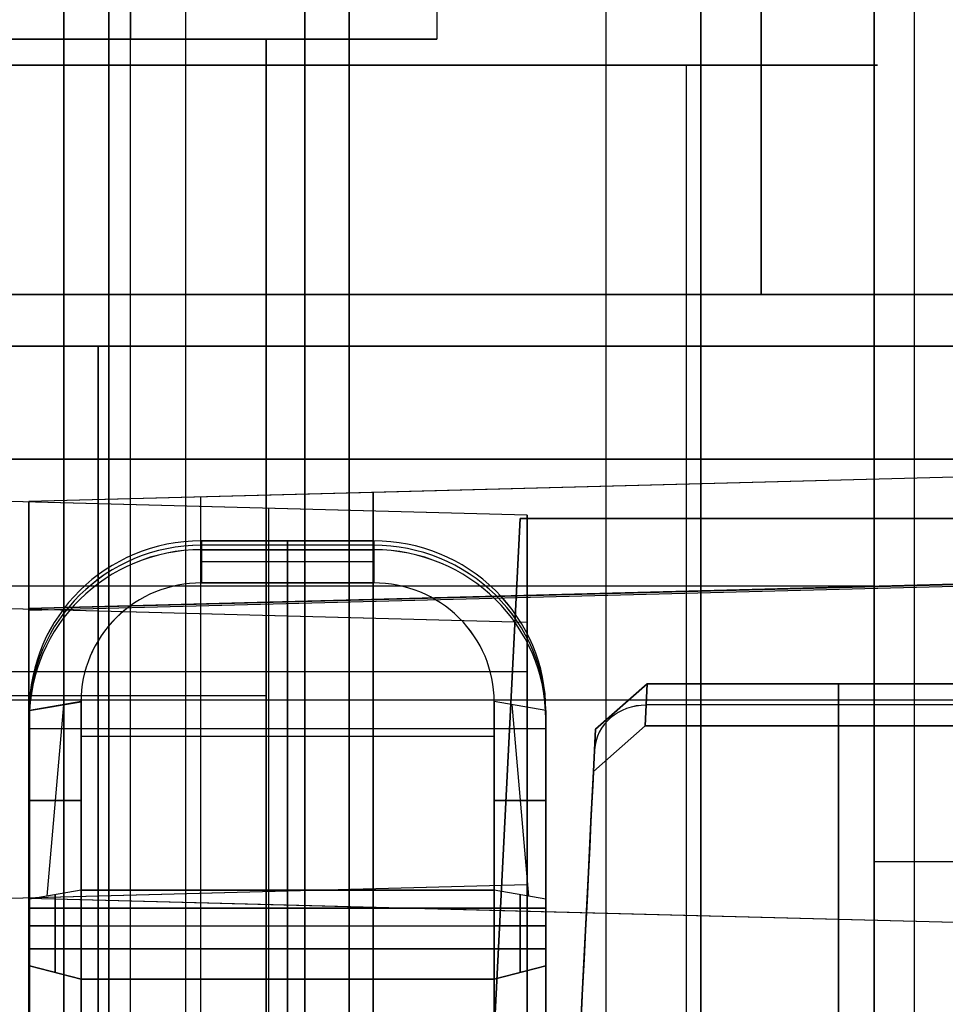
# Model space of a CAD drawing. Extents: x -8 to 8, y 0 to 107.
# Tile 145 of 256: x -0.04 to 2.64, y 20.59 to 23.45. Entities that reach past the tile are written whole.
import ezdxf

# ---------------------------------------------------------------- set-up
doc = ezdxf.new("R2010")
doc.units = 0
doc.layers.add('COUPLER_CASE', color=7, linetype='CONTINUOUS')
doc.layers.add('COUPLER_PCB', color=7, linetype='CONTINUOUS')

msp = doc.modelspace()

# ---------------------------------------------------------------- linework, layer by layer
at = {"layer": 'COUPLER_CASE', "color": 254}
for p, q in [((1.4297, 22.0112, 143.2515), (-5.0389, 22.1806, 143.0821)), ((1.4297, 22.0112, 144.1738), (-0.0703, 22.0505, 144.2131)), ((0.6797, 20.919, 144.1934), (0.6797, 22.0309, 144.1934)), ((1.4297, 20.9387, 144.1738), (1.4297, 22.0112, 144.1738)), ((1.4297, 20.9387, 143.2515), (1.4297, 22.0112, 143.2515)), ((1.4297, 22.0112, 143.2515), (1.4297, 22.0112, 144.1738)), ((1.4297, 22.0112, 143.7126), (1.4297, 20.9387, 143.7126)), ((-5.0389, 21.87, 8.3143), (1.4297, 21.7006, 8.145)), ((-0.0703, 21.7399, 7.1834), (1.4297, 21.7006, 7.2227)), ((0.6797, 18.9006, 7.203), (0.6797, 21.7202, 7.203)), ((1.4297, 21.7006, 8.145), (1.4297, 20.3427, 8.145)), ((1.4297, 18.9202, 7.2227), (1.4297, 21.7006, 7.2227)), ((1.4297, 21.7006, 7.2227), (1.4297, 21.7006, 8.145)), ((1.4297, 21.7006, 8.0992), (1.4297, 19.47, 8.0992)), ((1.4297, 21.5562, 8.145), (-5.9153, 21.5562, 8.3373)), ((-5.9153, 21.4749, 143.0592), (1.4297, 21.4749, 143.2515)), ((-0.0703, 21.4749, 144.2131), (1.4297, 21.4749, 144.1738)), ((1.4297, 21.4749, 144.1738), (1.4297, 21.4749, 143.2515)), ((-5.0389, 20.7693, 143.0821), (1.4297, 20.9387, 143.2515)), ((-0.0703, 20.8994, 144.2131), (1.4297, 20.9387, 144.1738)), ((1.4297, 20.9387, 144.1738), (1.4297, 20.9387, 143.2515))]:
    msp.add_line(p, q, dxfattribs=at)
at = {"layer": 'COUPLER_CASE', "color": 9}
for p, q in [((4.9507, 22.1806, 145.583), (-0.0178, 22.0505, 145.7131)), ((4.9507, 22.1806, 144.3976), (0.5734, 22.066, 144.3976)), ((4.9507, 22.1806, 143.0821), (0.9822, 22.0767, 143.186)), ((2.4665, 22.1156, 145.648), (2.4665, 22.1156, 143.1472)), ((0.9822, 22.0767, 144.3869), (-0.0178, 22.0505, 144.4131)), ((0.9822, 22.0767, 144.3869), (0.9822, 22.0767, 143.186)), ((0.9822, 22.0767, 143.186), (0.9822, 20.8732, 143.186)), ((0.9822, 20.8732, 144.3869), (0.9822, 22.0767, 144.3869)), ((0.9822, 20.8732, 143.7865), (0.9822, 22.0767, 143.7865)), ((-0.0178, 20.8994, 144.4131), (-0.0178, 22.0505, 144.4131)), ((-0.0178, 22.0505, 145.7131), (-0.0178, 20.8994, 145.7131)), ((-0.0178, 22.0505, 144.4131), (-0.0178, 22.0505, 145.7131)), ((-0.0178, 22.0505, 145.0631), (-0.0178, 20.8994, 145.0631)), ((0.4822, 20.8863, 144.4), (0.4822, 22.0636, 144.4)), ((-0.0178, 21.7399, 5.6834), (7.5481, 21.9365, 5.8815)), ((4.9507, 21.87, 5.8987), (-0.0178, 21.7399, 5.9062)), ((0.9822, 21.7661, 8.2104), (4.9507, 21.87, 8.3143)), ((4.9507, 21.87, 7.1065), (0.9822, 21.7661, 7.1065)), ((4.2371, 21.8451, 5.7948), (-0.0178, 21.7337, 5.7948)), ((2.4665, 21.8049, 8.2493), (2.4665, 21.8049, 5.9025)), ((-0.0178, 21.7399, 6.9834), (0.9822, 21.7661, 7.0096)), ((0.9822, 21.7661, 8.2104), (0.9822, 21.7661, 7.0096)), ((0.9822, 21.7661, 7.0096), (0.9822, 18.8805, 7.0096)), ((0.9822, 20.4082, 8.2104), (0.9822, 21.7661, 8.2104)), ((0.9822, 19.4483, 7.9927), (0.9822, 21.7661, 7.9927)), ((-0.0178, 18.8805, 5.6834), (-0.0178, 21.7399, 5.6834)), ((-0.0178, 21.7399, 6.9834), (-0.0178, 18.8805, 6.9834)), ((-0.0178, 21.7399, 5.9062), (-0.0178, 21.7399, 6.9834)), ((0.4822, 18.8805, 6.9965), (0.4822, 21.753, 6.9965)), ((-0.0178, 21.4749, 145.7131), (-0.0178, 21.4749, 144.4131)), ((-0.0178, 21.4749, 144.4131), (0.9822, 21.4749, 144.3869)), ((-0.0178, 21.4749, 145.7131), (7.5481, 21.4749, 145.515)), ((0.9822, 21.4749, 144.3869), (0.9822, 21.4749, 143.186)), ((-0.0178, 20.8994, 145.7131), (-0.0178, 20.8994, 144.4131)), ((-0.0178, 20.8994, 144.4131), (0.9822, 20.8732, 144.3869)), ((-0.0178, 20.8994, 145.7131), (4.9507, 20.7693, 145.583)), ((0.5734, 20.8839, 144.3976), (4.9507, 20.7693, 144.3976)), ((0.9822, 20.8732, 143.186), (0.9822, 20.8732, 144.3869)), ((0.9822, 20.8732, 143.186), (4.9507, 20.7693, 143.0821)), ((2.4665, 20.8343, 145.648), (2.4665, 20.8343, 143.1472))]:
    msp.add_line(p, q, dxfattribs=at)
at = {"layer": 'COUPLER_CASE', "color": 9, "extrusion": (1, 1.53029e-12, -1.80136e-13)}
msp.add_arc((22.7337, 5.7948, -0.0178), 1, 173.6027, 186.3973, dxfattribs=at)
at = {"layer": 'COUPLER_PCB', "color": 254}
for p, q in [((0.084, 37.8017, 79.9105), (0.084, 18.2517, 79.9105)), ((0.084, 18.2517, 95.4105), (0.084, 37.8017, 95.4105)), ((0.084, 37.8017, 54.4105), (0.084, 18.2517, 54.4105)), ((0.084, 18.2517, 69.9105), (0.084, 37.8017, 69.9105)), ((2.109, 37.8017, 95.7605), (2.109, 22.6517, 95.7605)), ((2.109, 22.6517, 79.5605), (2.109, 37.8017, 79.5605)), ((2.109, 37.8017, 79.8605), (2.109, 22.6517, 79.8605)), ((2.109, 22.6517, 95.4605), (2.109, 37.8017, 95.4605)), ((2.109, 37.8017, 70.2605), (2.109, 22.6517, 70.2605)), ((2.109, 22.6517, 54.0605), (2.109, 37.8017, 54.0605)), ((2.109, 37.8017, 54.3605), (2.109, 22.6517, 54.3605)), ((2.109, 22.6517, 69.9605), (2.109, 37.8017, 69.9605)), ((0.784, 18.2517, 94.2605), (0.784, 32.6517, 94.2605)), ((0.784, 32.6517, 81.0605), (0.784, 18.2517, 81.0605)), ((0.784, 18.2517, 68.7605), (0.784, 32.6517, 68.7605)), ((0.784, 32.6517, 55.5605), (0.784, 18.2517, 55.5605)), ((1.934, 18.2517, 81.7105), (1.934, 32.6517, 81.7105)), ((1.934, 32.6517, 93.6105), (1.934, 18.2517, 93.6105)), ((1.934, 18.2517, 81.0605), (1.934, 32.6517, 81.0605)), ((1.934, 32.6517, 94.2605), (1.934, 18.2517, 94.2605)), ((1.934, 18.0517, 81.2855), (1.934, 32.6517, 81.2855)), ((1.934, 18.0517, 94.0355), (1.934, 32.6517, 94.0355)), ((1.934, 18.2517, 56.2105), (1.934, 32.6517, 56.2105)), ((1.934, 32.6517, 68.1105), (1.934, 18.2517, 68.1105)), ((1.934, 18.2517, 55.5605), (1.934, 32.6517, 55.5605)), ((1.934, 32.6517, 68.7605), (1.934, 18.2517, 68.7605)), ((1.934, 18.0517, 55.7855), (1.934, 32.6517, 55.7855)), ((1.934, 18.0517, 68.5355), (1.934, 32.6517, 68.5355)), ((5.984, 22.6517, 95.4605), (-0.366, 22.6517, 95.4605)), ((-0.366, 22.6517, 79.8605), (5.984, 22.6517, 79.8605)), ((6.2868, 22.6517, 95.5855), (-0.366, 22.6517, 95.5855)), ((6.2868, 22.6517, 79.7355), (-0.366, 22.6517, 79.7355)), ((5.984, 22.6517, 69.9605), (-0.366, 22.6517, 69.9605)), ((-0.366, 22.6517, 54.3605), (5.984, 22.6517, 54.3605)), ((6.2868, 22.6517, 70.0855), (-0.366, 22.6517, 70.0855)), ((6.2868, 22.6517, 54.2355), (-0.366, 22.6517, 54.2355)), ((5.984, 22.6517, 95.7605), (-0.116, 22.6517, 95.7605)), ((-0.116, 22.6517, 79.5605), (5.984, 22.6517, 79.5605)), ((5.984, 22.6517, 70.2605), (-0.116, 22.6517, 70.2605)), ((-0.116, 22.6517, 54.0605), (5.984, 22.6517, 54.0605)), ((5.834, 22.5017, 79.8605), (-0.366, 22.5017, 79.8605)), ((-0.366, 22.5017, 95.4605), (5.834, 22.5017, 95.4605)), ((5.834, 22.5017, 79.7105), (-0.366, 22.5017, 79.7105)), ((5.834, 22.5017, 95.6105), (-0.366, 22.5017, 95.6105)), ((5.834, 22.5017, 54.3605), (-0.366, 22.5017, 54.3605)), ((-0.366, 22.5017, 69.9605), (5.834, 22.5017, 69.9605)), ((5.834, 22.5017, 54.2105), (-0.366, 22.5017, 54.2105)), ((5.834, 22.5017, 70.1105), (-0.366, 22.5017, 70.1105)), ((-0.116, 22.5017, 79.5605), (5.834, 22.5017, 79.5605)), ((5.834, 22.5017, 95.7605), (-0.116, 22.5017, 95.7605)), ((-0.116, 22.5017, 54.0605), (5.834, 22.5017, 54.0605)), ((5.834, 22.5017, 70.2605), (-0.116, 22.5017, 70.2605)), ((0.184, 18.0517, 79.8605), (0.184, 22.5017, 79.8605)), ((0.184, 22.5017, 79.5605), (0.184, 18.0517, 79.5605)), ((0.184, 18.0517, 95.7605), (0.184, 22.5017, 95.7605)), ((0.184, 22.5017, 95.4605), (0.184, 18.0517, 95.4605)), ((0.184, 18.0517, 54.3605), (0.184, 22.5017, 54.3605)), ((0.184, 22.5017, 54.0605), (0.184, 18.0517, 54.0605)), ((0.184, 18.0517, 70.2605), (0.184, 22.5017, 70.2605)), ((0.184, 22.5017, 69.9605), (0.184, 18.0517, 69.9605)), ((1.409, 22.0017, 79.5605), (1.234, 18.5017, 79.5605)), ((1.234, 18.5017, 79.8605), (1.409, 22.0017, 79.8605)), ((1.234, 18.5017, 95.7605), (1.409, 22.0017, 95.7605)), ((1.409, 22.0017, 95.4605), (1.234, 18.5017, 95.4605)), ((1.409, 22.0017, 79.7105), (1.234, 18.5017, 79.7105)), ((1.409, 22.0017, 95.6105), (1.234, 18.5017, 95.6105)), ((1.409, 22.0017, 54.0605), (1.234, 18.5017, 54.0605)), ((1.234, 18.5017, 54.3605), (1.409, 22.0017, 54.3605)), ((1.234, 18.5017, 70.2605), (1.409, 22.0017, 70.2605)), ((1.409, 22.0017, 69.9605), (1.234, 18.5017, 69.9605)), ((1.409, 22.0017, 54.2105), (1.234, 18.5017, 54.2105)), ((1.409, 22.0017, 70.1105), (1.234, 18.5017, 70.1105)), ((1.409, 22.0017, 79.8605), (3.259, 22.0017, 79.8605)), ((3.259, 22.0017, 79.5605), (1.409, 22.0017, 79.5605)), ((1.409, 22.0017, 95.7605), (3.259, 22.0017, 95.7605)), ((3.259, 22.0017, 95.4605), (1.409, 22.0017, 95.4605)), ((1.409, 22.0017, 79.5605), (1.409, 22.0017, 79.8605)), ((1.409, 22.0017, 95.4605), (1.409, 22.0017, 95.7605)), ((3.259, 22.0017, 79.7105), (1.409, 22.0017, 79.7105)), ((3.259, 22.0017, 95.6105), (1.409, 22.0017, 95.6105)), ((1.409, 22.0017, 54.3605), (3.259, 22.0017, 54.3605)), ((3.259, 22.0017, 54.0605), (1.409, 22.0017, 54.0605)), ((1.409, 22.0017, 70.2605), (3.259, 22.0017, 70.2605)), ((3.259, 22.0017, 69.9605), (1.409, 22.0017, 69.9605)), ((1.409, 22.0017, 54.0605), (1.409, 22.0017, 54.3605)), ((1.409, 22.0017, 69.9605), (1.409, 22.0017, 70.2605)), ((3.259, 22.0017, 54.2105), (1.409, 22.0017, 54.2105)), ((3.259, 22.0017, 70.1105), (1.409, 22.0017, 70.1105)), ((2.334, 22.0017, 79.8605), (2.334, 22.0017, 79.5605)), ((2.334, 22.0017, 95.7605), (2.334, 22.0017, 95.4605)), ((2.334, 22.0017, 54.3605), (2.334, 22.0017, 54.0605)), ((2.334, 22.0017, 70.2605), (2.334, 22.0017, 69.9605)), ((0.484, 21.9363, 81.9377), (0.4838, 21.8143, 82.1112)), ((0.484, 21.9363, 56.4377), (0.4838, 21.8143, 56.6112)), ((0.484, 21.9106, 93.531), (0.4839, 21.9363, 93.3832)), ((0.4839, 21.9363, 93.3832), (0.4839, 21.8143, 93.2097)), ((0.4839, 21.9363, 93.3832), (0.9839, 21.9363, 93.3832)), ((0.484, 21.9106, 68.031), (0.4839, 21.9363, 67.8832)), ((0.4839, 21.9363, 67.8832), (0.4839, 21.8143, 67.7097)), ((0.4839, 21.9363, 67.8832), (0.9839, 21.9363, 67.8832)), ((0.9839, 21.9363, 81.9377), (0.484, 21.9363, 81.9377)), ((0.484, 21.9363, 81.9377), (0.484, 21.9106, 81.7899)), ((0.9839, 21.9363, 56.4377), (0.484, 21.9363, 56.4377)), ((0.484, 21.9363, 56.4377), (0.484, 21.9106, 56.2899)), ((0.7339, 21.8143, 82.1112), (0.7339, 21.9364, 81.9377)), ((0.7339, 21.9364, 93.3832), (0.7339, 21.8143, 93.2097)), ((0.7339, 21.8143, 56.6112), (0.7339, 21.9364, 56.4377)), ((0.7339, 21.9364, 67.8832), (0.7339, 21.8143, 67.7097)), ((0.7339, 21.9363, 93.3832), (0.7339, 21.9106, 93.531)), ((0.7339, 21.9363, 67.8832), (0.7339, 21.9106, 68.031)), ((0.734, 21.9106, 81.7899), (0.734, 21.9363, 81.9377)), ((0.734, 21.9106, 56.2899), (0.734, 21.9363, 56.4377)), ((0.984, 21.9106, 81.7899), (0.9839, 21.9363, 81.9377)), ((0.9839, 21.9363, 81.9377), (0.9839, 21.8143, 82.1112)), ((0.9839, 21.9363, 93.3832), (0.984, 21.9106, 93.531)), ((0.9839, 21.8143, 93.2097), (0.9839, 21.9363, 93.3832)), ((0.984, 21.9106, 56.2899), (0.9839, 21.9363, 56.4377)), ((0.9839, 21.9363, 56.4377), (0.9839, 21.8143, 56.6112)), ((0.9839, 21.9363, 67.8832), (0.984, 21.9106, 68.031)), ((0.9839, 21.8143, 67.7097), (0.9839, 21.9363, 67.8832)), ((0.984, 21.9106, 81.7899), (0.984, 21.9363, 81.9377)), ((0.984, 21.8143, 82.1112), (0.984, 21.9363, 81.9377)), ((0.984, 21.9106, 93.531), (0.984, 21.9363, 93.3832)), ((0.984, 21.8143, 93.2097), (0.984, 21.9363, 93.3832)), ((0.984, 21.9106, 56.2899), (0.984, 21.9363, 56.4377)), ((0.984, 21.8143, 56.6112), (0.984, 21.9363, 56.4377)), ((0.984, 21.9106, 68.031), (0.984, 21.9363, 67.8832)), ((0.984, 21.8143, 67.7097), (0.984, 21.9363, 67.8832)), ((0.9839, 21.9235, 93.4571), (0.4839, 21.9235, 93.4571)), ((0.9839, 21.9235, 67.9571), (0.4839, 21.9235, 67.9571)), ((0.9839, 21.9235, 81.8638), (0.484, 21.9235, 81.8638)), ((0.9839, 21.9235, 56.3638), (0.484, 21.9235, 56.3638)), ((0.984, 21.9106, 81.7899), (0.484, 21.9106, 81.7899)), ((0.484, 21.9106, 93.531), (0.984, 21.9106, 93.531)), ((0.984, 21.9106, 56.2899), (0.484, 21.9106, 56.2899)), ((0.484, 21.9106, 68.031), (0.984, 21.9106, 68.031)), ((0.734, 20.8699, 81.9711), (0.734, 21.9106, 81.7899)), ((0.734, 21.9106, 93.531), (0.734, 20.8699, 93.3498)), ((0.734, 20.8699, 56.4711), (0.734, 21.9106, 56.2899)), ((0.734, 21.9106, 68.031), (0.734, 20.8699, 67.8498)), ((0.9839, 21.8753, 82.0244), (0.4839, 21.8753, 82.0244)), ((0.9839, 21.8753, 93.2965), (0.4839, 21.8753, 93.2965)), ((0.9839, 21.8753, 56.5244), (0.4839, 21.8753, 56.5244)), ((0.9839, 21.8753, 67.7965), (0.4839, 21.8753, 67.7965)), ((0.4838, 21.8143, 82.1112), (0.9839, 21.8143, 82.1112)), ((0.4838, 21.8143, 56.6112), (0.9839, 21.8143, 56.6112)), ((0.9839, 21.8143, 93.2097), (0.4839, 21.8143, 93.2097)), ((0.9839, 21.8143, 67.7097), (0.4839, 21.8143, 67.7097)), ((0.7339, 21.8143, 82.1112), (0.7339, 20.922, 82.2666)), ((0.7339, 20.922, 93.0543), (0.7339, 21.8143, 93.2097)), ((0.7339, 21.8143, 56.6112), (0.7339, 20.922, 56.7666)), ((0.7339, 20.922, 67.5543), (0.7339, 21.8143, 67.7097)), ((1.6283, 21.3894, 79.0604), (1.7783, 21.5217, 79.1153)), ((1.7783, 21.5217, 96.2056), (1.6283, 21.3894, 96.2605)), ((1.6283, 21.3894, 53.5604), (1.7783, 21.5217, 53.6153)), ((1.7783, 21.5217, 70.7056), (1.6283, 21.3894, 70.7605)), ((1.7722, 21.3996, 79.3894), (1.7783, 21.5217, 79.1153)), ((1.7783, 21.5217, 96.2056), (1.7722, 21.3996, 95.9315)), ((1.7722, 21.3996, 53.8894), (1.7783, 21.5217, 53.6153)), ((1.7783, 21.5217, 70.7056), (1.7722, 21.3996, 70.4315)), ((1.7783, 21.5217, 79.1153), (2.8896, 21.5217, 79.1153)), ((2.8896, 21.5217, 96.2056), (1.7783, 21.5217, 96.2056)), ((1.7783, 21.5217, 53.6153), (2.8896, 21.5217, 53.6153)), ((2.8896, 21.5217, 70.7056), (1.7783, 21.5217, 70.7056)), ((2.334, 21.5217, 79.1153), (2.334, 21.3996, 79.3894)), ((2.334, 21.3996, 95.9315), (2.334, 21.5217, 96.2056)), ((2.334, 21.5217, 53.6153), (2.334, 21.3996, 53.8894)), ((2.334, 21.3996, 70.4315), (2.334, 21.5217, 70.7056)), ((0.134, 21.4695, 82.1712), (-0.016, 21.4438, 82.0234)), ((0.134, 21.4695, 93.1497), (-0.016, 21.4438, 93.2975)), ((0.134, 21.4695, 56.6712), (-0.016, 21.4438, 56.5234)), ((0.134, 21.4695, 67.6497), (-0.016, 21.4438, 67.7975)), ((-0.016, 21.4438, 82.0234), (0.134, 21.4691, 82.1713)), ((0.134, 21.4691, 93.1496), (-0.016, 21.4438, 93.2975)), ((-0.016, 21.4438, 56.5234), (0.134, 21.4691, 56.6713)), ((0.134, 21.4691, 67.6496), (-0.016, 21.4438, 67.7975)), ((0.134, 20.922, 82.2666), (0.134, 21.4691, 82.1713)), ((0.134, 21.4691, 93.1496), (0.134, 20.922, 93.0543)), ((0.134, 20.922, 56.7666), (0.134, 21.4691, 56.6713)), ((0.134, 21.4691, 67.6496), (0.134, 20.922, 67.5543)), ((1.334, 21.4695, 82.1712), (1.334, 20.922, 82.2666)), ((1.334, 20.922, 93.0543), (1.334, 21.4695, 93.1497)), ((1.484, 21.4438, 82.0234), (1.334, 21.4695, 82.1712)), ((1.484, 21.4438, 93.2975), (1.334, 21.4695, 93.1497)), ((1.334, 21.4695, 56.6712), (1.334, 20.922, 56.7666)), ((1.334, 20.922, 67.5543), (1.334, 21.4695, 67.6497)), ((1.484, 21.4438, 56.5234), (1.334, 21.4695, 56.6712)), ((1.484, 21.4438, 67.7975), (1.334, 21.4695, 67.6497)), ((-0.016, 21.4438, 82.0234), (-0.016, 20.8961, 82.1188)), ((-0.016, 21.4438, 93.2975), (-0.016, 21.418, 93.4452)), ((-0.016, 20.8961, 93.2021), (-0.016, 21.4438, 93.2975)), ((-0.016, 21.418, 81.8757), (-0.016, 21.4438, 82.0234)), ((-0.016, 21.4438, 93.2975), (-0.016, 21.418, 93.4452)), ((-0.016, 21.4438, 56.5234), (-0.016, 20.8961, 56.6188)), ((-0.016, 21.4438, 67.7975), (-0.016, 21.418, 67.9452)), ((-0.016, 20.8961, 67.7021), (-0.016, 21.4438, 67.7975)), ((-0.016, 21.418, 56.3757), (-0.016, 21.4438, 56.5234)), ((-0.016, 21.4438, 67.7975), (-0.016, 21.418, 67.9452)), ((0.0831, 21.4605, 82.1212), (0.0348, 20.9049, 82.1688)), ((0.0831, 21.4605, 93.1997), (0.0348, 20.9049, 93.1521)), ((0.0831, 21.4605, 56.6212), (0.0348, 20.9049, 56.6688)), ((0.0831, 21.4605, 67.6997), (0.0348, 20.9049, 67.6521)), ((1.3848, 21.4608, 82.1212), (1.4332, 20.9048, 82.1688)), ((1.3848, 21.4608, 93.1997), (1.4332, 20.9048, 93.1521)), ((1.3848, 21.4608, 56.6212), (1.4332, 20.9048, 56.6688)), ((1.3848, 21.4608, 67.6997), (1.4332, 20.9048, 67.6521)), ((1.484, 21.4438, 82.0234), (1.484, 21.418, 81.8757)), ((1.484, 20.896, 93.2021), (1.484, 21.4438, 93.2975)), ((1.484, 21.4438, 93.2975), (1.484, 21.418, 93.4452)), ((1.484, 20.896, 82.1188), (1.484, 21.4438, 82.0234)), ((1.484, 21.4438, 56.5234), (1.484, 21.418, 56.3757)), ((1.484, 20.896, 67.7021), (1.484, 21.4438, 67.7975)), ((1.484, 21.4438, 67.7975), (1.484, 21.418, 67.9452)), ((1.484, 20.896, 56.6188), (1.484, 21.4438, 56.5234)), ((2.8927, 21.4606, 79.2524), (1.7752, 21.4606, 79.2524)), ((2.8927, 21.4606, 96.0685), (1.7752, 21.4606, 96.0685)), ((2.8927, 21.4606, 53.7524), (1.7752, 21.4606, 53.7524)), ((2.8927, 21.4606, 70.5685), (1.7752, 21.4606, 70.5685)), ((-0.016, 20.8699, 81.9711), (-0.016, 21.418, 81.8757)), ((-0.016, 21.418, 93.4452), (-0.016, 20.8699, 93.3498)), ((-0.016, 20.8699, 56.4711), (-0.016, 21.418, 56.3757)), ((-0.016, 21.418, 67.9452), (-0.016, 20.8699, 67.8498)), ((1.484, 20.8699, 81.9711), (1.484, 21.418, 81.8757)), ((1.484, 21.418, 93.4452), (1.484, 20.8699, 93.3498)), ((1.484, 20.8699, 56.4711), (1.484, 21.418, 56.3757)), ((1.484, 21.418, 67.9452), (1.484, 20.8699, 67.8498)), ((1.484, 21.3903, 81.8805), (-0.016, 21.3903, 81.8805)), ((1.484, 21.3903, 93.4404), (-0.016, 21.3903, 93.4404)), ((1.484, 21.3903, 56.3805), (-0.016, 21.3903, 56.3805)), ((1.484, 21.3903, 67.9404), (-0.016, 21.3903, 67.9404)), ((1.6222, 21.2672, 79.3349), (1.7722, 21.3996, 79.3894)), ((1.7722, 21.3996, 95.9315), (1.6222, 21.2672, 95.986)), ((1.6222, 21.2672, 53.8349), (1.7722, 21.3996, 53.8894)), ((1.7722, 21.3996, 70.4315), (1.6222, 21.2672, 70.486)), ((1.6283, 21.3894, 79.0604), (1.6222, 21.2672, 79.3349)), ((1.6222, 21.2672, 95.986), (1.6283, 21.3894, 96.2605)), ((1.6283, 21.3894, 53.5604), (1.6222, 21.2672, 53.8349)), ((1.6222, 21.2672, 70.486), (1.6283, 21.3894, 70.7605)), ((2.8957, 21.3996, 95.9315), (1.7722, 21.3996, 95.9315)), ((1.7722, 21.3996, 79.3894), (2.8957, 21.3996, 79.3894)), ((2.8957, 21.3996, 70.4315), (1.7722, 21.3996, 70.4315)), ((1.7722, 21.3996, 53.8894), (2.8957, 21.3996, 53.8894)), ((1.334, 21.3681, 82.1889), (0.134, 21.3681, 82.1889)), ((1.334, 21.3681, 93.132), (0.134, 21.3681, 93.132)), ((1.334, 21.3681, 56.6889), (0.134, 21.3681, 56.6889)), ((1.334, 21.3681, 67.632), (0.134, 21.3681, 67.632)), ((0.134, 21.1826, 82.2212), (-0.016, 21.1826, 82.0689)), ((-0.016, 21.1826, 93.252), (0.134, 21.1826, 93.0997)), ((0.134, 21.1826, 56.7212), (-0.016, 21.1826, 56.5689)), ((-0.016, 21.1826, 67.752), (0.134, 21.1826, 67.5997)), ((1.484, 21.1828, 82.0689), (1.334, 21.1828, 82.2211)), ((1.334, 21.1828, 93.0998), (1.484, 21.1828, 93.252)), ((1.484, 21.1828, 56.5689), (1.334, 21.1828, 56.7211)), ((1.334, 21.1828, 67.5998), (1.484, 21.1828, 67.752)), ((0.134, 20.922, 82.2666), (-0.016, 20.8961, 82.1188)), ((0.134, 20.922, 93.0543), (-0.016, 20.8961, 93.2021)), ((0.134, 20.922, 56.7666), (-0.016, 20.8961, 56.6188)), ((0.134, 20.922, 67.5543), (-0.016, 20.8961, 67.7021)), ((1.334, 20.922, 82.2666), (0.134, 20.922, 82.2666)), ((0.134, 20.819, 93.0455), (0.134, 20.922, 93.0543)), ((0.134, 20.922, 93.0543), (1.334, 20.922, 93.0543)), ((0.134, 20.922, 82.2666), (0.134, 20.819, 82.2754)), ((1.334, 20.922, 56.7666), (0.134, 20.922, 56.7666)), ((0.134, 20.819, 67.5455), (0.134, 20.922, 67.5543)), ((0.134, 20.922, 67.5543), (1.334, 20.922, 67.5543)), ((0.134, 20.922, 56.7666), (0.134, 20.819, 56.7754)), ((1.334, 20.819, 82.2754), (1.334, 20.922, 82.2666)), ((1.334, 20.922, 93.0543), (1.334, 20.819, 93.0455)), ((1.484, 20.896, 82.1188), (1.334, 20.922, 82.2666)), ((1.484, 20.896, 93.2021), (1.334, 20.922, 93.0543)), ((1.334, 20.819, 56.7754), (1.334, 20.922, 56.7666)), ((1.334, 20.922, 67.5543), (1.334, 20.819, 67.5455)), ((1.484, 20.896, 56.6188), (1.334, 20.922, 56.7666)), ((1.484, 20.896, 67.7021), (1.334, 20.922, 67.5543)), ((-0.016, 20.8961, 82.1188), (-0.016, 20.819, 82.1254)), ((-0.016, 20.819, 93.1955), (-0.016, 20.8961, 93.2021)), ((-0.016, 20.8961, 56.6188), (-0.016, 20.819, 56.6254)), ((-0.016, 20.819, 67.6955), (-0.016, 20.8961, 67.7021)), ((-0.016, 20.819, 81.9755), (-0.016, 20.8699, 81.9711)), ((-0.016, 20.8699, 93.3498), (-0.016, 20.819, 93.3455)), ((1.484, 20.8699, 81.9711), (-0.016, 20.8699, 81.9711)), ((-0.016, 20.8699, 93.3498), (1.484, 20.8699, 93.3498)), ((-0.016, 20.819, 56.4755), (-0.016, 20.8699, 56.4711)), ((-0.016, 20.8699, 67.8498), (-0.016, 20.819, 67.8455)), ((1.484, 20.8699, 56.4711), (-0.016, 20.8699, 56.4711)), ((-0.016, 20.8699, 67.8498), (1.484, 20.8699, 67.8498)), ((1.484, 20.7026, 82.1101), (1.484, 20.896, 82.1188)), ((1.484, 20.7026, 93.2108), (1.484, 20.896, 93.2021)), ((1.484, 20.7026, 56.6101), (1.484, 20.896, 56.6188)), ((1.484, 20.7026, 67.7108), (1.484, 20.896, 67.7021)), ((1.484, 20.819, 81.9755), (1.484, 20.8699, 81.9711)), ((1.484, 20.8699, 93.3498), (1.484, 20.819, 93.3455)), ((1.484, 20.819, 56.4755), (1.484, 20.8699, 56.4711)), ((1.484, 20.8699, 67.8498), (1.484, 20.819, 67.8455)), ((0.134, 20.819, 82.2754), (-0.016, 20.819, 82.1254)), ((-0.016, 20.819, 82.1254), (-0.016, 20.7026, 82.1101)), ((-0.016, 20.819, 93.1955), (0.134, 20.819, 93.0455)), ((-0.016, 20.7026, 93.2108), (-0.016, 20.819, 93.1955)), ((-0.016, 20.819, 93.3455), (-0.016, 20.7516, 93.3531)), ((-0.016, 20.819, 81.9755), (1.484, 20.819, 81.9755)), ((-0.016, 20.819, 93.3455), (1.484, 20.819, 93.3455)), ((0.134, 20.819, 56.7754), (-0.016, 20.819, 56.6254)), ((-0.016, 20.819, 56.6254), (-0.016, 20.7026, 56.6101)), ((-0.016, 20.819, 67.6955), (0.134, 20.819, 67.5455)), ((-0.016, 20.7026, 67.7108), (-0.016, 20.819, 67.6955)), ((-0.016, 20.819, 67.8455), (-0.016, 20.7516, 67.8531)), ((-0.016, 20.819, 56.4755), (1.484, 20.819, 56.4755)), ((-0.016, 20.819, 67.8455), (1.484, 20.819, 67.8455)), ((0.134, 20.819, 82.2754), (0.134, 20.6638, 82.255)), ((0.134, 20.6638, 93.0659), (0.134, 20.819, 93.0455)), ((0.134, 20.819, 82.2755), (1.334, 20.819, 82.2755)), ((0.134, 20.819, 93.0455), (1.334, 20.819, 93.0455)), ((0.134, 20.819, 56.7754), (0.134, 20.6638, 56.755)), ((0.134, 20.6638, 67.5659), (0.134, 20.819, 67.5455)), ((0.134, 20.819, 56.7755), (1.334, 20.819, 56.7755)), ((0.134, 20.819, 67.5455), (1.334, 20.819, 67.5455)), ((1.334, 20.6638, 82.255), (1.334, 20.819, 82.2754)), ((1.334, 20.819, 93.0455), (1.334, 20.6638, 93.0659)), ((1.4839, 20.819, 82.1255), (1.334, 20.819, 82.2754)), ((1.4839, 20.819, 93.1955), (1.334, 20.819, 93.0455)), ((1.334, 20.6638, 56.755), (1.334, 20.819, 56.7754)), ((1.334, 20.819, 67.5455), (1.334, 20.6638, 67.5659)), ((1.4839, 20.819, 56.6255), (1.334, 20.819, 56.7754)), ((1.4839, 20.819, 67.6955), (1.334, 20.819, 67.5455)), ((-0.016, 18.0576, 81.3458), (-0.016, 20.7516, 81.9678)), ((1.484, 20.7516, 93.3531), (-0.016, 20.7516, 93.3531)), ((-0.016, 20.7516, 93.3531), (-0.016, 18.0576, 93.9751)), ((-0.016, 20.7516, 81.9678), (1.484, 20.7516, 81.9678)), ((-0.016, 18.0576, 55.8458), (-0.016, 20.7516, 56.4678)), ((1.484, 20.7516, 67.8531), (-0.016, 20.7516, 67.8531)), ((-0.016, 20.7516, 67.8531), (-0.016, 18.0576, 68.4751)), ((-0.016, 20.7516, 56.4678), (1.484, 20.7516, 56.4678)), ((0.734, 18.0576, 81.3458), (0.734, 20.7516, 81.9678)), ((0.734, 20.7516, 93.3531), (0.734, 18.0576, 93.9751)), ((0.734, 18.0576, 55.8458), (0.734, 20.7516, 56.4678)), ((0.734, 20.7516, 67.8531), (0.734, 18.0576, 68.4751)), ((1.484, 18.0576, 81.3458), (1.484, 20.7516, 81.9678)), ((1.484, 20.7516, 93.3531), (1.484, 18.0576, 93.9751)), ((1.484, 18.0576, 55.8458), (1.484, 20.7516, 56.4678)), ((1.484, 20.7516, 67.8531), (1.484, 18.0576, 68.4751)), ((0.134, 20.6638, 82.255), (-0.016, 20.7026, 82.1101)), ((-0.016, 20.7026, 82.1101), (-0.016, 18.0325, 81.3947)), ((-0.016, 18.0325, 93.9262), (-0.016, 20.7026, 93.2108)), ((-0.016, 20.7026, 93.2108), (0.134, 20.6638, 93.0659)), ((0.134, 20.6638, 56.755), (-0.016, 20.7026, 56.6101)), ((-0.016, 20.7026, 56.6101), (-0.016, 18.0325, 55.8947)), ((-0.016, 18.0325, 68.4262), (-0.016, 20.7026, 67.7108)), ((-0.016, 20.7026, 67.7108), (0.134, 20.6638, 67.5659)), ((1.484, 20.7026, 82.1101), (1.334, 20.6638, 82.255)), ((1.334, 20.6638, 93.0659), (1.484, 20.7026, 93.2108)), ((1.484, 20.7026, 56.6101), (1.334, 20.6638, 56.755)), ((1.334, 20.6638, 67.5659), (1.484, 20.7026, 67.7108)), ((1.484, 18.0325, 81.3947), (1.484, 20.7026, 82.1101)), ((1.484, 20.7026, 93.2108), (1.484, 18.0325, 93.9262)), ((1.484, 18.0325, 55.8947), (1.484, 20.7026, 56.6101)), ((1.484, 20.7026, 67.7108), (1.484, 18.0325, 68.4262)), ((0.134, 20.6638, 82.255), (1.334, 20.6638, 82.255)), ((0.134, 17.9622, 81.5311), (0.134, 20.6638, 82.255)), ((0.134, 20.6638, 93.0659), (0.134, 17.9622, 93.7898)), ((1.334, 20.6638, 93.0659), (0.134, 20.6638, 93.0659)), ((0.134, 20.6638, 56.755), (1.334, 20.6638, 56.755)), ((0.134, 17.9622, 56.0311), (0.134, 20.6638, 56.755)), ((0.134, 20.6638, 67.5659), (0.134, 17.9622, 68.2898)), ((1.334, 20.6638, 67.5659), (0.134, 20.6638, 67.5659)), ((0.734, 20.6638, 82.255), (0.734, 17.9622, 81.5311)), ((0.734, 17.9622, 93.7898), (0.734, 20.6638, 93.0659)), ((0.734, 20.6638, 56.755), (0.734, 17.9622, 56.0311)), ((0.734, 17.9622, 68.2898), (0.734, 20.6638, 67.5659)), ((1.334, 20.6638, 82.255), (1.334, 17.9622, 81.5311)), ((1.334, 17.9622, 93.7898), (1.334, 20.6638, 93.0659)), ((1.334, 20.6638, 56.755), (1.334, 17.9622, 56.0311)), ((1.334, 17.9622, 68.2898), (1.334, 20.6638, 67.5659))]:
    msp.add_line(p, q, dxfattribs=at)
at = {"layer": 'COUPLER_PCB'}
for p, q in [((0.4384, 17.6016, 18.1602), (0.4384, 26.7456, 18.1602)), ((0.4384, 17.6016, 12.2514), (0.4384, 26.7456, 12.2514)), ((0.4384, 17.6016, 32.4765), (0.4384, 26.7456, 32.4765)), ((0.4384, 17.6016, 26.5676), (0.4384, 26.7456, 26.5676)), ((1.6583, 24.4088, 15.3979), (1.6583, 17.6016, 15.3979)), ((1.6583, 24.4088, 29.7142), (1.6583, 17.6016, 29.7142)), ((2.554, 24.4088, 15.3979), (2.554, 17.6016, 15.3979)), ((2.554, 24.4088, 29.7142), (2.554, 17.6016, 29.7142)), ((-0.785, 23.3171, 16.7367), (1.8927, 23.3171, 14.0591)), ((1.8927, 23.3171, 16.7367), (-0.785, 23.3171, 14.0591)), ((-0.785, 23.3171, 31.053), (1.8927, 23.3171, 28.3753)), ((1.8927, 23.3171, 31.053), (-0.785, 23.3171, 28.3753)), ((1.8927, 17.6016, 14.0591), (1.8927, 23.3171, 14.0591)), ((1.8927, 17.6016, 16.7367), (1.8927, 23.3171, 16.7367)), ((1.8927, 17.6016, 28.3753), (1.8927, 23.3171, 28.3753)), ((1.8927, 17.6016, 31.053), (1.8927, 23.3171, 31.053)), ((-2.516, 22.1736, 18.1602), (3.3928, 22.1736, 18.1602)), ((3.3928, 22.1736, 12.2514), (-2.516, 22.1736, 12.2514)), ((-2.516, 22.1736, 32.4765), (3.3928, 22.1736, 32.4765)), ((3.3928, 22.1736, 26.5676), (-2.516, 22.1736, 26.5676))]:
    msp.add_line(p, q, dxfattribs=at)
at = {"layer": 'COUPLER_PCB', "color": 250}
for p, q in [((0.913, 26.7456, 26.5676), (0.913, 17.6016, 26.5676)), ((0.913, 17.6016, 18.1602), (0.913, 26.7456, 18.1602)), ((0.2145, 26.009, 25.6405), (0.2145, 17.6016, 25.6405)), ((0.2145, 17.6016, 22.5925), (0.2145, 26.009, 22.5925)), ((0.2145, 26.009, 22.1353), (0.2145, 17.6016, 22.1353)), ((0.2145, 17.6016, 19.0873), (0.2145, 26.009, 19.0873)), ((2.437, 17.6016, 25.6405), (2.437, 26.009, 25.6405)), ((2.437, 26.009, 22.5925), (2.437, 17.6016, 22.5925)), ((2.437, 17.6016, 22.1353), (2.437, 26.009, 22.1353)), ((2.437, 26.009, 19.0873), (2.437, 17.6016, 19.0873)), ((2.437, 26.009, 25.2595), (2.437, 17.6016, 25.2595)), ((2.437, 26.009, 22.9735), (2.437, 17.6016, 22.9735)), ((2.437, 26.009, 21.7543), (2.437, 17.6016, 21.7543)), ((2.437, 26.009, 19.4683), (2.437, 17.6016, 19.4683)), ((0.278, 24.4088, 25.0055), (0.278, 23.3928, 25.0055)), ((0.278, 23.3928, 23.2275), (0.278, 24.4088, 23.2275)), ((0.278, 24.4088, 21.5003), (0.278, 23.3928, 21.5003)), ((0.278, 23.3928, 19.7223), (0.278, 24.4088, 19.7223)), ((1.167, 24.4088, 24.1165), (1.167, 23.3928, 24.1165)), ((1.167, 24.4088, 20.6113), (1.167, 23.3928, 20.6113)), ((2.437, 17.6016, 24.8785), (2.437, 24.4088, 24.8785)), ((2.437, 24.4088, 23.3545), (2.437, 17.6016, 23.3545)), ((2.437, 17.6016, 21.3733), (2.437, 24.4088, 21.3733)), ((2.437, 24.4088, 19.8493), (2.437, 17.6016, 19.8493)), ((-0.1157, 23.3928, 24.5102), (0.6717, 23.3928, 24.5102)), ((0.6717, 23.3928, 23.7228), (-0.1157, 23.3928, 23.7228)), ((-0.1157, 23.3928, 21.005), (0.6717, 23.3928, 21.005)), ((0.6717, 23.3928, 20.2176), (-0.1157, 23.3928, 20.2176)), ((0.278, 23.3928, 25.0055), (0.278, 23.3928, 24.5102)), ((0.278, 23.3928, 23.7228), (0.278, 23.3928, 23.2275)), ((0.278, 23.3928, 21.5003), (0.278, 23.3928, 21.005)), ((0.278, 23.3928, 20.2176), (0.278, 23.3928, 19.7223)), ((0.278, 19.5828, 24.5102), (0.278, 23.3928, 24.5102)), ((0.278, 19.5828, 21.005), (0.278, 23.3928, 21.005)), ((0.278, 19.5828, 23.7228), (0.278, 23.3928, 23.7228)), ((0.278, 19.5828, 20.2176), (0.278, 23.3928, 20.2176)), ((0.6717, 23.3928, 24.5102), (0.6717, 23.3928, 23.7228)), ((0.6717, 23.3928, 21.005), (0.6717, 23.3928, 20.2176)), ((0.6717, 23.3928, 24.5102), (0.6717, 19.5828, 24.5102)), ((0.6717, 23.3928, 21.005), (0.6717, 19.5828, 21.005)), ((0.6717, 19.5828, 23.7228), (0.6717, 23.3928, 23.7228)), ((0.6717, 19.5828, 20.2176), (0.6717, 23.3928, 20.2176)), ((0.6717, 23.3928, 24.1165), (1.167, 23.3928, 24.1165)), ((0.6717, 23.3928, 20.6113), (1.167, 23.3928, 20.6113)), ((0.6717, 23.3928, 24.1165), (0.6717, 19.5828, 24.1165)), ((0.6717, 23.3928, 20.6113), (0.6717, 19.5828, 20.6113)), ((-2.516, 22.1736, 26.5676), (4.342, 22.1736, 26.5676)), ((-2.516, 22.1736, 18.1602), (4.342, 22.1736, 18.1602)), ((-2.008, 21.8053, 25.6405), (2.437, 21.8053, 25.6405)), ((-2.008, 21.8053, 22.5925), (2.437, 21.8053, 22.5925)), ((-2.008, 21.8053, 22.1353), (2.437, 21.8053, 22.1353)), ((-2.008, 21.8053, 19.0873), (2.437, 21.8053, 19.0873)), ((2.437, 21.8053, 25.6405), (2.437, 21.8053, 24.8785)), ((2.437, 21.8053, 23.3545), (2.437, 21.8053, 22.5925)), ((2.437, 21.8053, 22.1353), (2.437, 21.8053, 21.3733)), ((2.437, 21.8053, 19.8493), (2.437, 21.8053, 19.0873)), ((-0.1157, 21.4878, 24.5102), (0.6717, 21.4878, 24.5102)), ((-0.1157, 21.4878, 21.005), (0.6717, 21.4878, 21.005)), ((-0.1157, 21.4878, 23.7228), (0.6717, 21.4878, 23.7228)), ((-0.1157, 21.4878, 20.2176), (0.6717, 21.4878, 20.2176)), ((0.6717, 21.4878, 24.5102), (0.6717, 21.4878, 23.7228)), ((0.6717, 21.4878, 21.005), (0.6717, 21.4878, 20.2176)), ((2.437, 21.0052, 24.8785), (3.072, 21.0052, 24.8785)), ((2.437, 21.0052, 23.3545), (3.072, 21.0052, 23.3545)), ((2.437, 21.0052, 21.3733), (3.072, 21.0052, 21.3733)), ((2.437, 21.0052, 19.8493), (3.072, 21.0052, 19.8493))]:
    msp.add_line(p, q, dxfattribs=at)
at = {"layer": 'COUPLER_PCB', "extrusion": (0, 1, 0)}
for centre in [(-0.5538, 15.3979, 23.3171), (-0.5538, 29.7142, 23.3171)]:
    msp.add_circle(centre, 1.8934, dxfattribs=at)
at = {"layer": 'COUPLER_PCB', "color": 250, "extrusion": (4.37114e-08, 1, 1.19271e-16)}
for centre, start, end in [((-0.278, 24.1165, 23.3928), 270, 90), ((-0.278, 20.6113, 23.3928), 270, 90), ((-0.278, 24.1165, 23.3928), 90, 270), ((-0.278, 20.6113, 23.3928), 90, 270)]:
    msp.add_arc(centre, 0.889, start, end, dxfattribs=at)
at = {"layer": 'COUPLER_PCB', "color": 254, "extrusion": (-1.13603e-06, 0.171542, 0.985177)}
for centre in [(-0.4841, -7.0554, 84.4861), (-0.4841, -11.4297, 59.3641)]:
    msp.add_arc(centre, 0.5, 269.9999, 359.9997, dxfattribs=at)
at = {"layer": 'COUPLER_PCB', "color": 254, "extrusion": (-1.14867e-06, -0.171541, 0.985177)}
for centre in [(0.4838, 37.1302, 88.236), (0.4838, 32.7559, 63.114)]:
    msp.add_arc(centre, 0.5, 90.0037, 180.0003, dxfattribs=at)
at = {"layer": 'COUPLER_PCB', "color": 254, "extrusion": (-1.29935e-06, 0.171543, 0.985177)}
for centre in [(-0.9841, -7.0553, 84.4861), (-0.9841, -11.4297, 59.3641)]:
    msp.add_arc(centre, 0.5, 179.9998, 270.0044, dxfattribs=at)
at = {"layer": 'COUPLER_PCB', "color": 254, "extrusion": (1.57392e-06, -0.171543, 0.985177)}
for centre in [(0.9842, 37.1304, 88.2359), (0.9842, 32.7561, 63.1139)]:
    msp.add_arc(centre, 0.5, 359.9998, 90.0032, dxfattribs=at)
at = {"layer": 'COUPLER_PCB', "color": 254, "extrusion": (7.49833e-09, 0.171542, 0.985177)}
for centre, start, end in [((-0.484, -7.0554, 84.4111), 270.0003, 360), ((-0.484, -11.4298, 59.2891), 270.0003, 360), ((-0.984, -7.0554, 84.4111), 180.0001, 270.0024), ((-0.984, -11.4298, 59.2891), 180.0001, 270.0024)]:
    msp.add_arc(centre, 0.5, start, end, dxfattribs=at)
at = {"layer": 'COUPLER_PCB', "color": 254, "extrusion": (-7.49834e-09, -0.171542, 0.985177)}
for centre, start, end in [((0.484, 37.1303, 88.311), 90.0017, 180), ((0.484, 32.756, 63.189), 90.0017, 180), ((0.984, 37.1303, 88.311), 0.0002, 90.0019), ((0.984, 32.756, 63.189), 0.0002, 90.0019)]:
    msp.add_arc(centre, 0.5, start, end, dxfattribs=at)
at = {"layer": 'COUPLER_PCB', "color": 254, "extrusion": (7.34869e-09, 0.171542, 0.985177)}
for centre in [(-0.484, -7.0554, 84.3361), (-0.484, -11.4298, 59.2141)]:
    msp.add_arc(centre, 0.5, 270.0003, 360, dxfattribs=at)
at = {"layer": 'COUPLER_PCB', "color": 254, "extrusion": (-7.31266e-09, -0.171542, 0.985177)}
for centre in [(0.484, 37.1303, 88.386), (0.484, 32.756, 63.264)]:
    msp.add_arc(centre, 0.5, 90.0001, 180, dxfattribs=at)
at = {"layer": 'COUPLER_PCB', "color": 254, "extrusion": (7.60783e-09, 0.171542, 0.985177)}
msp.add_arc((-0.484, -7.0554, 84.3361), 0.5, 270.0003, 0, dxfattribs=at)
at = {"layer": 'COUPLER_PCB', "color": 254, "extrusion": (-7.60338e-09, -0.171542, 0.985177)}
for centre in [(0.484, 37.1303, 88.386), (0.484, 32.756, 63.264)]:
    msp.add_arc(centre, 0.5, 90.0001, 180, dxfattribs=at)
at = {"layer": 'COUPLER_PCB', "color": 254, "extrusion": (7.6079e-09, 0.171542, 0.985177)}
msp.add_arc((-0.484, -11.4298, 59.2141), 0.5, 270.0003, 0, dxfattribs=at)
at = {"layer": 'COUPLER_PCB', "color": 254, "extrusion": (7.64415e-09, 0.171542, 0.985177)}
for centre in [(-0.984, -7.0554, 84.3361), (-0.984, -11.4298, 59.2141)]:
    msp.add_arc(centre, 0.5, 180, 270, dxfattribs=at)
at = {"layer": 'COUPLER_PCB', "color": 254, "extrusion": (-7.60604e-09, -0.171542, 0.985177)}
for centre in [(0.984, 37.1303, 88.386), (0.984, 32.756, 63.264)]:
    msp.add_arc(centre, 0.5, 0, 90, dxfattribs=at)
at = {"layer": 'COUPLER_PCB', "color": 254, "extrusion": (7.39544e-09, 0.171542, 0.985177)}
msp.add_arc((-0.984, -7.0554, 84.3361), 0.5, 180, 270, dxfattribs=at)
at = {"layer": 'COUPLER_PCB', "color": 254, "extrusion": (-7.38775e-09, -0.171542, 0.985177)}
msp.add_arc((0.984, 37.1303, 88.386), 0.5, 0, 90, dxfattribs=at)
at = {"layer": 'COUPLER_PCB', "color": 254, "extrusion": (7.39535e-09, 0.171542, 0.985177)}
msp.add_arc((-0.984, -11.4298, 59.2141), 0.5, 180, 270, dxfattribs=at)
at = {"layer": 'COUPLER_PCB', "color": 254, "extrusion": (-7.38778e-09, -0.171542, 0.985177)}
msp.add_arc((0.984, 32.756, 63.264), 0.5, 0, 90, dxfattribs=at)
at = {"layer": 'COUPLER_PCB', "color": 254, "extrusion": (4.79276e-07, 0.171542, 0.985177)}
for centre in [(-0.4839, -7.0554, 84.6361), (-0.4839, -11.4297, 59.5141)]:
    msp.add_arc(centre, 0.35, 270.021, 0.0607, dxfattribs=at)
at = {"layer": 'COUPLER_PCB', "color": 254, "extrusion": (-5.67779e-07, -0.171542, 0.985177)}
for centre in [(0.4839, 37.1304, 88.086), (0.4839, 32.756, 62.964)]:
    msp.add_arc(centre, 0.35, 90.0161, 180.061, dxfattribs=at)
at = {"layer": 'COUPLER_PCB', "color": 254, "extrusion": (1.33771e-06, 0.17154, 0.985177)}
for centre in [(-0.9838, -7.0556, 84.6361), (-0.9838, -11.4298, 59.5141)]:
    msp.add_arc(centre, 0.35, 180.0072, 270.0103, dxfattribs=at)
at = {"layer": 'COUPLER_PCB', "color": 254, "extrusion": (-1.35611e-06, -0.171541, 0.985177)}
for centre in [(0.9838, 37.1302, 88.086), (0.9838, 32.7559, 62.964)]:
    msp.add_arc(centre, 0.35, 0.0067, 90.0125, dxfattribs=at)
at = {"layer": 'COUPLER_PCB', "color": 254, "extrusion": (1, -4.37114e-08, 0)}
for centre, radius, start, end in [((20.3821, 81.673, 2.334), 2.8, 235, 294.0157), ((20.3821, 93.6479, 2.334), 2.8, 65.9843, 125), ((20.3821, 56.173, 2.334), 2.8, 235, 294.0157), ((20.3821, 68.1479, 2.334), 2.8, 65.9843, 125), ((20.3821, 93.6479, 2.334), 2.5, 65.9843, 125), ((20.3821, 81.673, 2.334), 2.5, 235, 294.0157), ((20.3821, 68.1479, 2.334), 2.5, 65.9843, 125), ((20.3821, 56.173, 2.334), 2.5, 235, 294.0157), ((20.819, 81.6755, 0.059), 0.525, 80.1306, 90), ((20.819, 93.6455, 0.059), 0.525, 270, 279.8695), ((20.819, 56.1755, 0.059), 0.525, 80.1306, 90), ((20.819, 68.1455, 0.059), 0.525, 270, 279.8695), ((20.819, 81.6755, 0.734), 0.6, 80.124, 104.9983), ((20.819, 68.1455, 0.734), 0.6, 255.002, 279.876), ((20.819, 81.6755, 1.409), 0.525, 80.1378, 104.9948), ((20.819, 93.6455, 1.409), 0.525, 255.0052, 279.8622), ((20.819, 56.1755, 1.409), 0.525, 80.1378, 104.9948), ((20.819, 68.1455, 1.409), 0.525, 255.0052, 279.8622), ((20.819, 81.6755, 0.734), 0.3, 80.2334, 103), ((20.819, 68.1455, 0.734), 0.3, 257, 279.7667), ((20.819, 81.6755, 0.059), 0.525, 90, 104.9972), ((20.819, 93.6455, 0.059), 0.525, 255.0029, 270), ((20.819, 56.1755, 0.059), 0.525, 90, 104.9972), ((20.819, 68.1455, 0.059), 0.525, 255.0029, 270)]:
    msp.add_arc(centre, radius, start, end, dxfattribs=at)
at = {"layer": 'COUPLER_PCB', "color": 254, "extrusion": (-0.020345, -0.406902, 0.913245)}
for centre in [(0.7082, 51.7937, 63.6117), (0.7082, 41.4048, 40.324)]:
    msp.add_arc(centre, 0.15, 92.6144, 179.9997, dxfattribs=at)
at = {"layer": 'COUPLER_PCB', "color": 254, "extrusion": (0.020345, 0.406902, 0.913245)}
for centre in [(-0.7082, 19.6338, 96.4992), (-0.7082, 9.2449, 73.2115)]:
    msp.add_arc(centre, 0.15, 272.6144, 0, dxfattribs=at)
at = {"layer": 'COUPLER_PCB', "color": 254, "extrusion": (0.998752, -0.049938, -2.1777e-09)}
for centre in [(20.4355, 81.6794, 0.5582), (20.4355, 56.1794, 0.5582)]:
    msp.add_arc(centre, 2.8064, 235.0412, 291.0609, dxfattribs=at)
at = {"layer": 'COUPLER_PCB', "color": 254, "extrusion": (0.998752, -0.049938, -2.17986e-09)}
for centre in [(20.4355, 93.6415, 0.5582), (20.4355, 68.1415, 0.5582)]:
    msp.add_arc(centre, 2.8064, 68.9391, 124.9588, dxfattribs=at)
at = {"layer": 'COUPLER_PCB', "color": 254, "extrusion": (0.998752, -0.049938, 2.04719e-09)}
for centre in [(20.4355, 93.6415, 0.5582), (20.4355, 68.1415, 0.5582)]:
    msp.add_arc(centre, 2.8064, 68.9391, 124.9588, dxfattribs=at)
at = {"layer": 'COUPLER_PCB', "color": 254, "extrusion": (0.998752, -0.049938, -2.18258e-09)}
for centre in [(20.4355, 81.6787, 0.5582), (20.4355, 56.1787, 0.5582)]:
    msp.add_arc(centre, 2.5058, 235.0412, 290.7094, dxfattribs=at)
at = {"layer": 'COUPLER_PCB', "color": 254, "extrusion": (0.998752, -0.049938, -5.84875e-09)}
for centre in [(20.4355, 81.6787, 0.5582), (20.4355, 56.1787, 0.5582)]:
    msp.add_arc(centre, 2.5058, 235.0412, 290.7094, dxfattribs=at)
at = {"layer": 'COUPLER_PCB', "color": 254, "extrusion": (0.998752, -0.049938, -2.17449e-09)}
for centre in [(20.4355, 93.6422, 0.5582), (20.4355, 68.1422, 0.5582)]:
    msp.add_arc(centre, 2.5058, 69.2907, 124.9588, dxfattribs=at)
at = {"layer": 'COUPLER_PCB', "color": 254, "extrusion": (1, -4.37114e-08, -1.42109e-14)}
for centre, radius, start, end in [((20.819, 93.6455, 0.734), 0.6, 255.002, 279.876), ((20.819, 56.1755, 0.734), 0.6, 80.124, 104.9983), ((20.819, 93.6455, 0.734), 0.3, 257, 279.7667), ((20.819, 56.1755, 0.734), 0.3, 80.2334, 103)]:
    msp.add_arc(centre, radius, start, end, dxfattribs=at)
at = {"layer": 'COUPLER_PCB', "color": 254, "extrusion": (1, -4.35304e-08, -7.8402e-10)}
for centre in [(20.819, 81.6755, -0.016), (20.819, 56.1755, -0.016)]:
    msp.add_arc(centre, 0.3, 90, 103, dxfattribs=at)
at = {"layer": 'COUPLER_PCB', "color": 254, "extrusion": (1, -4.37114e-08, -4.31959e-14)}
for centre in [(20.819, 81.6755, 1.484), (20.819, 56.1755, 1.484)]:
    msp.add_arc(centre, 0.3, 90, 103, dxfattribs=at)
at = {"layer": 'COUPLER_PCB', "color": 254, "extrusion": (1, -4.35642e-08, 6.37485e-10)}
for centre in [(20.819, 93.6455, 1.484), (20.819, 68.1455, 1.484)]:
    msp.add_arc(centre, 0.3, 257, 270, dxfattribs=at)

doc.saveas('drawing.dxf')
